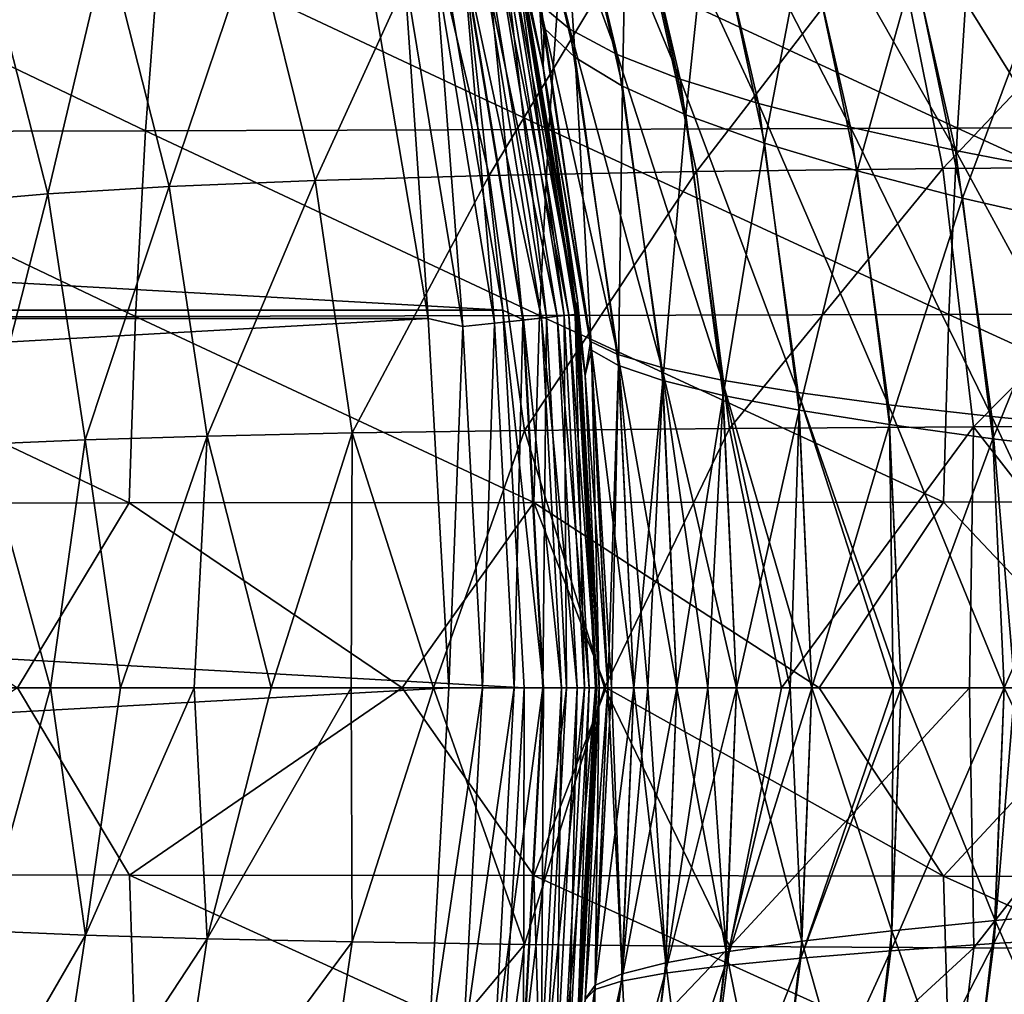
# Model space of a CAD drawing. Header units: metres. Extents: x -23 to 245, y -35 to 23.
# Tile 37 of 166: x 19.15 to 25.69, y -2.04 to 4.44. Entities that reach past the tile are written whole.
import ezdxf

# ---------------------------------------------------------------- set-up
doc = ezdxf.new("R2010")
doc.units = ezdxf.units.M
doc.layers.add('solid_509092_SW0002', color=7, linetype='CONTINUOUS')

msp = doc.modelspace()

# ---------------------------------------------------------------- linework, layer by layer
at = {"layer": 'solid_509092_SW0002'}
for points in [[(22.050701, 6.721159, 70.05645), (22.290524, 6.474343, 70.989067), (22.805178, 4.379088, 70.66188)], [(22.601583, 4.548993, 69.71875), (22.050701, 6.721159, 70.05645), (22.805178, 4.379088, 70.66188)], [(22.138826, 6.424913, 122.991432), (22.174686, 6.106007, 124.025192), (22.633272, 4.387504, 123.295105)], [(22.138826, 6.424913, 122.991432), (22.633272, 4.387504, 123.295105), (22.383791, 6.145374, 122.060333)], [(22.290524, 6.474343, 70.989067), (22.635359, 6.230737, 71.898247), (23.11816, 4.211894, 71.579376)], [(22.805178, 4.379088, 70.66188), (22.290524, 6.474343, 70.989067), (23.11816, 4.211894, 71.579376)], [(22.635359, 6.230737, 71.898247), (23.082634, 5.990797, 72.76918), (23.537649, 4.04756, 72.456932)], [(23.11816, 4.211894, 71.579376), (22.635359, 6.230737, 71.898247), (23.537649, 4.04756, 72.456932)], [(22.423349, 5.117953, 149), (22.627605, 4.122066, 124.289574), (22.174686, 6.106007, 124.025192)], [(22.633272, 4.387504, 123.295105), (22.174686, 6.106007, 124.025192), (22.627605, 4.122066, 124.289574)], [(22.176306, 6.100118, 68.973824), (22.628933, 4.114777, 68.709503), (22.423349, 5.117952, 0.5)], [(22.601583, 4.548993, 69.71875), (22.628933, 4.114777, 68.709503), (22.176306, 6.100118, 68.973824)], [(22.383791, 6.145374, 122.060333), (22.839497, 4.192588, 122.351585), (22.733351, 5.868588, 121.15564)], [(22.633272, 4.387504, 123.295105), (22.839497, 4.192588, 122.351585), (22.383791, 6.145374, 122.060333)], [(23.082634, 5.990797, 72.76918), (23.626808, 5.754981, 73.588234), (24.057713, 3.886237, 73.281479)], [(23.537649, 4.04756, 72.456932), (23.082634, 5.990797, 72.76918), (24.057713, 3.886237, 73.281479)], [(22.733351, 5.868588, 121.15564), (23.154644, 4.000105, 121.43557), (23.185324, 5.594938, 120.291695)], [(22.839497, 4.192588, 122.351585), (23.154644, 4.000105, 121.43557), (22.733351, 5.868588, 121.15564)], [(23.626808, 5.754981, 73.588234), (24.260778, 5.523748, 74.342445), (24.670805, 3.728078, 74.040604)], [(24.057713, 3.886237, 73.281479), (23.626808, 5.754981, 73.588234), (24.670805, 3.728078, 74.040604)], [(23.154644, 4.000105, 121.43557), (23.57613, 3.810195, 120.561089), (23.185324, 5.594938, 120.291695)], [(23.185324, 5.594938, 120.291695), (23.57613, 3.810195, 120.561089), (23.734488, 5.32481, 119.481575)], [(24.260778, 5.523748, 74.342445), (24.977343, 5.297555, 75.018921), (25.369287, 3.573232, 74.72197)], [(24.670805, 3.728078, 74.040604), (24.260778, 5.523748, 74.342445), (25.369287, 3.573232, 74.72197)], [(23.57613, 3.810195, 120.561089), (24.09827, 3.622996, 119.740898), (23.734488, 5.32481, 119.481575)], [(23.734488, 5.32481, 119.481575), (24.09827, 3.622996, 119.740898), (24.374006, 5.058586, 118.737709)], [(24.977343, 5.297555, 75.018921), (25.767521, 5.076861, 75.606583), (26.143688, 3.421852, 75.315086)], [(25.369287, 3.573232, 74.72197), (24.977343, 5.297555, 75.018921), (26.143688, 3.421852, 75.315086)], [(22.423349, 5.117953, 149), (22.855383, 2.575166, 149), (22.627605, 4.122066, 124.289574)], [(22.43803, 4.938984, 149.22142), (22.855383, 2.575166, 149), (22.423349, 5.117953, 149)], [(22.628933, 4.114777, 68.709503), (22.855383, 2.575166, 0.5), (22.423349, 5.117952, 0.5)], [(22.445635, 4.940658, 0.37059), (22.423349, 5.117952, 0.5), (22.855383, 2.575166, 0.5)], [(23.646391, 3.432716, 229.597382), (23.283255, 5.094855, 229.929321), (24.948261, 5.123831, 232.030289)], [(25.285301, 3.452847, 231.671585), (23.646391, 3.432716, 229.597382), (24.948261, 5.123831, 232.030289)], [(25.285301, 3.452847, 231.671585), (24.948261, 5.123831, 232.030289), (26.887911, 5.14574, 234.001328)], [(27.198425, 3.46801, 233.621353), (25.285301, 3.452847, 231.671585), (26.887911, 5.14574, 234.001328)], [(21.110176, 3.374316, 225.24765), (20.70542, 5.010968, 225.509064), (21.880363, 5.057677, 227.742569)], [(22.26713, 3.40684, 227.443314), (21.110176, 3.374316, 225.24765), (21.880363, 5.057677, 227.742569)], [(22.26713, 3.40684, 227.443314), (21.880363, 5.057677, 227.742569), (23.283255, 5.094855, 229.929321)], [(23.646391, 3.432716, 229.597382), (22.26713, 3.40684, 227.443314), (23.283255, 5.094855, 229.929321)], [(24.09827, 3.622996, 119.740898), (24.713739, 3.438647, 118.987083), (24.374006, 5.058586, 118.737709)], [(24.374006, 5.058586, 118.737709), (24.713739, 3.438647, 118.987083), (25.096956, 4.796651, 118.072433)], [(-22.359222, 2.512454), (-21.937191, 5.000778), (22.359215, 2.512528)], [(-21.937191, 5.000778), (21.937164, 5.000894), (22.359215, 2.512528)], [(20.140509, 3.334269, 223.022095), (19.726706, 4.953442, 223.241852), (20.70542, 5.010968, 225.509064)], [(21.110176, 3.374316, 225.24765), (20.140509, 3.334269, 223.022095), (20.70542, 5.010968, 225.509064)], [(22.099852, 4.864545, 0.016902), (22.359215, 2.512528), (21.937164, 5.000894)], [(17.44232, 4.919751, 264.972778), (17.342123, 3.69634, 265.123199), (19.982868, 3.70376, 266.312378)], [(20.076199, 4.930329, 266.16275), (17.44232, 4.919751, 264.972778), (19.982868, 3.70376, 266.312378)], [(19.33316, 3.285705, 220.771393), (18.922684, 4.883636, 220.947189), (19.726706, 4.953442, 223.241852)], [(20.140509, 3.334269, 223.022095), (19.33316, 3.285705, 220.771393), (19.726706, 4.953442, 223.241852)], [(20.076199, 4.930329, 266.16275), (19.982868, 3.70376, 266.312378), (22.665119, 3.712579, 267.406525)], [(22.751863, 4.942736, 267.257721), (20.076199, 4.930329, 266.16275), (22.665119, 3.712579, 267.406525)], [(22.319069, 4.912798, 0.146262), (22.7194, 2.470884, 0.146262), (22.217785, 4.890504, 0.066791)], [(22.249615, 4.897511, 149.622971), (22.648701, 2.463195, 149.622971), (22.365936, 4.923115, 149.433075)], [(22.396788, 4.929906, 0.249887), (22.798513, 2.479488, 0.249887), (22.319069, 4.912798, 0.146262)], [(22.798513, 2.479488, 0.249887), (22.7194, 2.470884, 0.146262), (22.319069, 4.912798, 0.146262)], [(22.365936, 4.923115, 149.433075), (22.767109, 2.476072, 149.433075), (22.43803, 4.938984, 149.22142)], [(22.648701, 2.463195, 149.622971), (22.767109, 2.476072, 149.433075), (22.365936, 4.923115, 149.433075)], [(22.445635, 4.940658, 0.37059), (22.848236, 2.484895, 0.37059), (22.396788, 4.929906, 0.249887)], [(22.848236, 2.484895, 0.37059), (22.798513, 2.479488, 0.249887), (22.396788, 4.929906, 0.249887)], [(22.43803, 4.938984, 149.22142), (22.840496, 2.484054, 149.22142), (22.855383, 2.575166, 149)], [(22.767109, 2.476072, 149.433075), (22.840496, 2.484054, 149.22142), (22.43803, 4.938984, 149.22142)], [(22.445635, 4.940658, 0.37059), (22.855383, 2.575166, 0.5), (22.848236, 2.484895, 0.37059)], [(22.751863, 4.942736, 267.257721), (22.665119, 3.712579, 267.406525), (25.381847, 3.722613, 268.413727)], [(25.462297, 4.956728, 268.265778), (22.751863, 4.942736, 267.257721), (25.381847, 3.722613, 268.413727)], [(25.462297, 4.956728, 268.265778), (25.381847, 3.722613, 268.413727), (28.126019, 3.733678, 269.342072)], [(28.200481, 4.972058, 269.194977), (25.462297, 4.956728, 268.265778), (28.126019, 3.733678, 269.342072)], [(21.449696, 4.889658, 150), (-21.44969, 4.889684, 150), (-21.862349, 2.456646, 150)], [(21.86235, 2.456628, 150), (21.449696, 4.889658, 150), (-21.862349, 2.456646, 150)], [(19.33316, 3.285705, 220.771393), (18.666019, 3.228319, 218.495331), (18.922684, 4.883636, 220.947189)], [(21.702971, 4.777185, 149.97493), (21.449696, 4.889658, 150), (21.86235, 2.456628, 150)], [(21.90959, 4.822665, 149.900879), (22.302576, 2.425551, 149.900879), (22.094908, 4.863457, 149.781555)], [(22.094908, 4.863457, 149.781555), (22.491219, 2.446067, 149.781555), (22.249615, 4.897511, 149.622971)], [(22.302576, 2.425551, 149.900879), (22.491219, 2.446067, 149.781555), (22.094908, 4.863457, 149.781555)], [(22.217785, 4.890504, 0.066791), (22.616301, 2.459671, 0.066791), (22.099852, 4.864545, 0.016902)], [(22.099852, 4.864545, 0.016902), (22.496252, 2.446615, 0.016902), (22.359215, 2.512528)], [(22.616301, 2.459671, 0.066791), (22.496252, 2.446615, 0.016902), (22.099852, 4.864545, 0.016902)], [(22.7194, 2.470884, 0.146262), (22.616301, 2.459671, 0.066791), (22.217785, 4.890504, 0.066791)], [(22.491219, 2.446067, 149.781555), (22.648701, 2.463195, 149.622971), (22.249615, 4.897511, 149.622971)], [(21.702971, 4.777185, 149.97493), (22.092251, 2.402677, 149.97493), (21.90959, 4.822665, 149.900879)], [(22.092251, 2.402677, 149.97493), (22.302576, 2.425551, 149.900879), (21.90959, 4.822665, 149.900879)], [(24.713739, 3.438647, 118.987083), (25.415113, 3.257287, 118.311668), (25.096956, 4.796651, 118.072433)], [(25.096956, 4.796651, 118.072433), (25.415113, 3.257287, 118.311668), (25.894573, 4.53939, 117.496223)], [(21.702971, 4.777185, 149.97493), (21.86235, 2.456628, 150), (22.092251, 2.402677, 149.97493)], [(22.94162, 2.303663, 69.518402), (22.628933, 4.114777, 68.709503), (22.601583, 4.548993, 69.71875)], [(22.601583, 4.548993, 69.71875), (22.805178, 4.379088, 70.66188), (23.122545, 2.216446, 70.467659)], [(22.94162, 2.303663, 69.518402), (22.601583, 4.548993, 69.71875), (23.122545, 2.216446, 70.467659)], [(25.415113, 3.257287, 118.311668), (26.193108, 3.079054, 117.72477), (25.894573, 4.53939, 117.496223)], [(22.633272, 4.387504, 123.295105), (22.627605, 4.122066, 124.289574), (22.947222, 2.245514, 123.482147)], [(22.633272, 4.387504, 123.295105), (22.947222, 2.245514, 123.482147), (22.839497, 4.192588, 122.351585)], [(22.805178, 4.379088, 70.66188), (23.11816, 4.211894, 71.579376), (23.415609, 2.130772, 71.389763)], [(23.122545, 2.216446, 70.467659), (22.805178, 4.379088, 70.66188), (23.415609, 2.130772, 71.389763)], [(22.839497, 4.192588, 122.351585), (23.128698, 2.143731, 122.531754), (23.154644, 4.000105, 121.43557)], [(22.947222, 2.245514, 123.482147), (23.128698, 2.143731, 122.531754), (22.839497, 4.192588, 122.351585)], [(23.11816, 4.211894, 71.579376), (23.537649, 4.04756, 72.456932), (23.817745, 2.046665, 72.270775)], [(23.415609, 2.130772, 71.389763), (23.11816, 4.211894, 71.579376), (23.817745, 2.046665, 72.270775)], [(22.855383, 2.575166, 149), (22.905495, 2.08287, 124.447617), (22.627605, 4.122066, 124.289574)], [(22.947222, 2.245514, 123.482147), (22.627605, 4.122066, 124.289574), (22.905495, 2.08287, 124.447617)], [(22.628933, 4.114777, 68.709503), (22.906099, 2.076192, 68.552208), (22.855383, 2.575166, 0.5)], [(22.94162, 2.303663, 69.518402), (22.906099, 2.076192, 68.552208), (22.628933, 4.114777, 68.709503)], [(23.128698, 2.143731, 122.531754), (23.422003, 2.043405, 121.609375), (23.154644, 4.000105, 121.43557)], [(23.154644, 4.000105, 121.43557), (23.422003, 2.043405, 121.609375), (23.57613, 3.810195, 120.561089)], [(23.537649, 4.04756, 72.456932), (24.057713, 3.886237, 73.281479), (24.322775, 1.964149, 73.098015)], [(23.817745, 2.046665, 72.270775), (23.537649, 4.04756, 72.456932), (24.322775, 1.964149, 73.098015)], [(24.057713, 3.886237, 73.281479), (24.670805, 3.728078, 74.040604), (24.92289, 1.883249, 73.859459)], [(24.322775, 1.964149, 73.098015), (24.057713, 3.886237, 73.281479), (24.92289, 1.883249, 73.859459)], [(23.422003, 2.043405, 121.609375), (23.82423, 1.944561, 120.728844), (23.57613, 3.810195, 120.561089)], [(23.57613, 3.810195, 120.561089), (23.82423, 1.944561, 120.728844), (24.09827, 3.622996, 119.740898)], [(28.126019, 3.733678, 269.342072), (25.381847, 3.722613, 268.413727), (28.071861, 2.489305, 269.446777)], [(17.342123, 3.69634, 265.123199), (17.269547, 2.465626, 265.230255), (19.915173, 2.470266, 266.418884)], [(19.982868, 3.70376, 266.312378), (17.342123, 3.69634, 265.123199), (19.915173, 2.470266, 266.418884)], [(19.982868, 3.70376, 266.312378), (19.915173, 2.470266, 266.418884), (22.602129, 2.475841, 267.512451)], [(22.665119, 3.712579, 267.406525), (19.982868, 3.70376, 266.312378), (22.602129, 2.475841, 267.512451)], [(22.665119, 3.712579, 267.406525), (22.602129, 2.475841, 267.512451), (25.323372, 2.482228, 268.519043)], [(25.381847, 3.722613, 268.413727), (22.665119, 3.712579, 267.406525), (25.323372, 2.482228, 268.519043)], [(24.670805, 3.728078, 74.040604), (25.369287, 3.573232, 74.72197), (25.610178, 1.803988, 74.543159)], [(24.92289, 1.883249, 73.859459), (24.670805, 3.728078, 74.040604), (25.610178, 1.803988, 74.543159)], [(25.381847, 3.722613, 268.413727), (25.323372, 2.482228, 268.519043), (28.071861, 2.489305, 269.446777)], [(23.82423, 1.944561, 120.728844), (24.329344, 1.847227, 119.90271), (24.09827, 3.622996, 119.740898)], [(24.09827, 3.622996, 119.740898), (24.329344, 1.847227, 119.90271), (24.713739, 3.438647, 118.987083)], [(25.369287, 3.573232, 74.72197), (26.143688, 3.421852, 75.315086), (26.374868, 1.72639, 75.139038)], [(25.610178, 1.803988, 74.543159), (25.369287, 3.573232, 74.72197), (26.374868, 1.72639, 75.139038)], [(21.35581, 1.695614, 225.089737), (21.110176, 3.374316, 225.24765), (22.26713, 3.40684, 227.443314)], [(22.501669, 1.712362, 227.262344), (21.35581, 1.695614, 225.089737), (22.26713, 3.40684, 227.443314)], [(22.501669, 1.712362, 227.262344), (22.26713, 3.40684, 227.443314), (23.646391, 3.432716, 229.597382)], [(23.866346, 1.725672, 229.39653), (22.501669, 1.712362, 227.262344), (23.646391, 3.432716, 229.597382)], [(23.866346, 1.725672, 229.39653), (23.646391, 3.432716, 229.597382), (25.285301, 3.452847, 231.671585)], [(25.489176, 1.735996, 231.454453), (23.866346, 1.725672, 229.39653), (25.285301, 3.452847, 231.671585)], [(24.329344, 1.847227, 119.90271), (24.929655, 1.751431, 119.142868), (24.713739, 3.438647, 118.987083)], [(24.713739, 3.438647, 118.987083), (24.929655, 1.751431, 119.142868), (25.415113, 3.257287, 118.311668)], [(25.489176, 1.735996, 231.454453), (25.285301, 3.452847, 231.671585), (27.198425, 3.46801, 233.621353)], [(27.386002, 1.743723, 233.391327), (25.489176, 1.735996, 231.454453), (27.198425, 3.46801, 233.621353)], [(20.391676, 1.674987, 222.889511), (20.140509, 3.334269, 223.022095), (21.110176, 3.374316, 225.24765)], [(21.35581, 1.695614, 225.089737), (20.391676, 1.674987, 222.889511), (21.110176, 3.374316, 225.24765)], [(18.904829, 1.620446, 218.416565), (18.666019, 3.228319, 218.495331), (19.33316, 3.285705, 220.771393)], [(19.582146, 1.649983, 220.665482), (18.904829, 1.620446, 218.416565), (19.33316, 3.285705, 220.771393)], [(19.582146, 1.649983, 220.665482), (19.33316, 3.285705, 220.771393), (20.140509, 3.334269, 223.022095)], [(20.391676, 1.674987, 222.889511), (19.582146, 1.649983, 220.665482), (20.140509, 3.334269, 223.022095)], [(24.929655, 1.751431, 119.142868), (25.617378, 1.657198, 118.461128), (25.415113, 3.257287, 118.311668)], [(25.415113, 3.257287, 118.311668), (25.617378, 1.657198, 118.461128), (26.193108, 3.079054, 117.72477)], [(25.617378, 1.657198, 118.461128), (26.382845, 1.564556, 117.867424), (26.193108, 3.079054, 117.72477)], [(22.840496, 2.484054, 149.22142), (22.975178, 0, 149.22142), (22.855383, 2.575166, 149)], [(22.848236, 2.484895, 0.37059), (22.855383, 2.575166, 0.5), (23, 0, 0.5)], [(23, 0, 68.5), (23, 0, 0.5), (22.855383, 2.575166, 0.5)], [(22.906099, 2.076192, 68.552208), (23, 0, 68.5), (22.855383, 2.575166, 0.5)], [(22.855383, 2.575166, 149), (23, 0, 149), (22.905495, 2.08287, 124.447617)], [(22.975178, 0, 149.22142), (23, 0, 149), (22.855383, 2.575166, 149)], [(-22.5, 0), (-22.359222, 2.512454), (22.5, 0)], [(-22.359222, 2.512454), (22.359215, 2.512528), (22.5, 0)], [(22.628904, 0, 0.016902), (22.5, 0), (22.359215, 2.512528)], [(22.496252, 2.446615, 0.016902), (22.628904, 0, 0.016902), (22.359215, 2.512528)], [(28.071861, 2.489305, 269.446777), (25.323372, 2.482228, 268.519043), (28.039536, 1.239202, 269.508545)], [(21.86235, 2.456628, 150), (-21.862349, 2.456646, 150), (-22, 0, 150)], [(22, 0, 150), (21.86235, 2.456628, 150), (-22, 0, 150)], [(17.269547, 2.465626, 265.230255), (17.226419, 1.227978, 265.293182), (19.874899, 1.230156, 266.481537)], [(19.915173, 2.470266, 266.418884), (17.269547, 2.465626, 265.230255), (19.874899, 1.230156, 266.481537)], [(19.915173, 2.470266, 266.418884), (19.874899, 1.230156, 266.481537), (22.56461, 1.232792, 267.574799)], [(22.602129, 2.475841, 267.512451), (19.915173, 2.470266, 266.418884), (22.56461, 1.232792, 267.574799)], [(22.092251, 2.402677, 149.97493), (21.86235, 2.456628, 150), (22, 0, 150)], [(22.092251, 2.402677, 149.97493), (22.222521, 0, 149.97493), (22.302576, 2.425551, 149.900879)], [(22.302576, 2.425551, 149.900879), (22.222521, 0, 149.97493), (22.434086, 0, 149.900879)], [(22.302576, 2.425551, 149.900879), (22.434086, 0, 149.900879), (22.491219, 2.446067, 149.781555)], [(22.491219, 2.446067, 149.781555), (22.434086, 0, 149.900879), (22.62384, 0, 149.781555)], [(22.491219, 2.446067, 149.781555), (22.62384, 0, 149.781555), (22.648701, 2.463195, 149.622971)], [(22.616301, 2.459671, 0.066791), (22.74966, 0, 0.066791), (22.496252, 2.446615, 0.016902)], [(22.74966, 0, 0.066791), (22.628904, 0, 0.016902), (22.496252, 2.446615, 0.016902)], [(22.602129, 2.475841, 267.512451), (22.56461, 1.232792, 267.574799), (25.288504, 1.235827, 268.581085)], [(25.323372, 2.482228, 268.519043), (22.602129, 2.475841, 267.512451), (25.288504, 1.235827, 268.581085)], [(22.7194, 2.470884, 0.146262), (22.853369, 0, 0.146262), (22.616301, 2.459671, 0.066791)], [(22.853369, 0, 0.146262), (22.74966, 0, 0.066791), (22.616301, 2.459671, 0.066791)], [(22.648701, 2.463195, 149.622971), (22.62384, 0, 149.781555), (22.782251, 0, 149.622971)], [(22.648701, 2.463195, 149.622971), (22.782251, 0, 149.622971), (22.767109, 2.476072, 149.433075)], [(22.798513, 2.479488, 0.249887), (22.932947, 0, 0.249887), (22.7194, 2.470884, 0.146262)], [(22.932947, 0, 0.249887), (22.853369, 0, 0.146262), (22.7194, 2.470884, 0.146262)], [(22.767109, 2.476072, 149.433075), (22.901358, 0, 149.433075), (22.840496, 2.484054, 149.22142)], [(22.767109, 2.476072, 149.433075), (22.782251, 0, 149.622971), (22.901358, 0, 149.433075)], [(22.848236, 2.484895, 0.37059), (22.982964, 0, 0.37059), (22.798513, 2.479488, 0.249887)], [(22.982964, 0, 0.37059), (22.932947, 0, 0.249887), (22.798513, 2.479488, 0.249887)], [(22.840496, 2.484054, 149.22142), (22.901358, 0, 149.433075), (22.975178, 0, 149.22142)], [(22.848236, 2.484895, 0.37059), (23, 0, 0.5), (22.982964, 0, 0.37059)], [(25.323372, 2.482228, 268.519043), (25.288504, 1.235827, 268.581085), (28.039536, 1.239202, 269.508545)], [(22.092251, 2.402677, 149.97493), (22, 0, 150), (22.222521, 0, 149.97493)], [(22.94162, 2.303663, 69.518402), (23.05718, 0, 69.451767), (22.906099, 2.076192, 68.552208)], [(22.94162, 2.303663, 69.518402), (23.230234, 0, 70.403549), (23.081257, 0, 69.6343)], [(22.94162, 2.303663, 69.518402), (23.122545, 2.216446, 70.467659), (23.230234, 0, 70.403549)], [(22.94162, 2.303663, 69.518402), (23.081257, 0, 69.6343), (23.05718, 0, 69.451767)], [(22.947222, 2.245514, 123.482147), (22.905495, 2.08287, 124.447617), (23, 0, 124.5)], [(22.947222, 2.245514, 123.482147), (23, 0, 124.5), (23.05718, 0, 123.548233)], [(22.947222, 2.245514, 123.482147), (23.05718, 0, 123.548233), (23.128698, 2.143731, 122.531754)], [(23.122545, 2.216446, 70.467659), (23.516495, 0, 71.327805), (23.323349, 0, 70.750328)], [(23.122545, 2.216446, 70.467659), (23.415609, 2.130772, 71.389763), (23.516495, 0, 71.327805)], [(23.122545, 2.216446, 70.467659), (23.323349, 0, 70.750328), (23.230234, 0, 70.403549)], [(23.128698, 2.143731, 122.531754), (23.05718, 0, 123.548233), (23.081257, 0, 123.3657)], [(23.128698, 2.143731, 122.531754), (23.081257, 0, 123.3657), (23.230234, 0, 122.596451)], [(23.128698, 2.143731, 122.531754), (23.230234, 0, 122.596451), (23.422003, 2.043405, 121.609375)], [(23.415609, 2.130772, 71.389763), (23.912634, 0, 72.210136), (23.722054, 0, 71.821228)], [(23.415609, 2.130772, 71.389763), (23.817745, 2.046665, 72.270775), (23.912634, 0, 72.210136)], [(23.415609, 2.130772, 71.389763), (23.722054, 0, 71.821228), (23.516495, 0, 71.327805)], [(23, 0, 149), (23, 0, 124.5), (22.905495, 2.08287, 124.447617)], [(23.05718, 0, 69.451767), (23, 0, 68.5), (22.906099, 2.076192, 68.552208)], [(23.422003, 2.043405, 121.609375), (23.230234, 0, 122.596451), (23.323349, 0, 122.249672)], [(23.422003, 2.043405, 121.609375), (23.323349, 0, 122.249672), (23.516495, 0, 121.672195)], [(23.422003, 2.043405, 121.609375), (23.516495, 0, 121.672195), (23.82423, 1.944561, 120.728844)], [(23.817745, 2.046665, 72.270775), (24.41214, 0, 73.037827), (24.269077, 0, 72.822784)], [(23.817745, 2.046665, 72.270775), (24.322775, 1.964149, 73.098015), (24.41214, 0, 73.037827)], [(23.817745, 2.046665, 72.270775), (24.269077, 0, 72.822784), (23.912634, 0, 72.210136)], [(24.322775, 1.964149, 73.098015), (25.007793, 0, 73.80011), (24.95318, 0, 73.737656)], [(24.322775, 1.964149, 73.098015), (24.92289, 1.883249, 73.859459), (25.007793, 0, 73.80011)], [(24.322775, 1.964149, 73.098015), (24.95318, 0, 73.737656), (24.41214, 0, 73.037827)], [(23.82423, 1.944561, 120.728844), (23.516495, 0, 121.672195), (23.722054, 0, 121.178772)], [(23.82423, 1.944561, 120.728844), (23.722054, 0, 121.178772), (23.912634, 0, 120.789864)], [(23.82423, 1.944561, 120.728844), (23.912634, 0, 120.789864), (24.329344, 1.847227, 119.90271)], [(24.329344, 1.847227, 119.90271), (23.912634, 0, 120.789864), (24.269077, 0, 120.177216)], [(24.329344, 1.847227, 119.90271), (24.269077, 0, 120.177216), (24.41214, 0, 119.962173)], [(24.329344, 1.847227, 119.90271), (24.41214, 0, 119.962173), (24.929655, 1.751431, 119.142868)], [(24.92289, 1.883249, 73.859459), (25.691242, 0, 74.484558), (25.007793, 0, 73.80011)], [(24.92289, 1.883249, 73.859459), (25.610178, 1.803988, 74.543159), (25.691242, 0, 74.484558)], [(25.610178, 1.803988, 74.543159), (26.452665, 0, 75.081299), (25.762344, 0, 74.546822)], [(25.610178, 1.803988, 74.543159), (26.374868, 1.72639, 75.139038), (26.452665, 0, 75.081299)], [(25.610178, 1.803988, 74.543159), (25.762344, 0, 74.546822), (25.691242, 0, 74.484558)], [(22.501669, 1.712362, 227.262344), (21.89823, 0.000261, 225.97139), (21.35581, 1.695614, 225.089737)], [(22.501669, 1.712362, 227.262344), (23.033897, 0.000368, 227.972015), (21.89823, 0.000261, 225.97139)], [(23.866346, 1.725672, 229.39653), (23.033897, 0.000368, 227.972015), (22.501669, 1.712362, 227.262344)], [(23.866346, 1.725672, 229.39653), (24.211636, 0.00046, 229.718018), (23.033897, 0.000368, 227.972015)], [(25.489176, 1.735996, 231.454453), (24.211636, 0.00046, 229.718018), (23.866346, 1.725672, 229.39653)], [(25.489176, 1.735996, 231.454453), (25.462185, 0.000535, 231.282928), (24.211636, 0.00046, 229.718018)], [(24.929655, 1.751431, 119.142868), (24.41214, 0, 119.962173), (24.95318, 0, 119.262344)], [(24.929655, 1.751431, 119.142868), (24.95318, 0, 119.262344), (25.007793, 0, 119.19989)], [(24.929655, 1.751431, 119.142868), (25.007793, 0, 119.19989), (25.617378, 1.657198, 118.461128)], [(25.489176, 1.735996, 231.454453), (26.838057, 0.000593, 232.743271), (25.462185, 0.000535, 231.282928)], [(27.386002, 1.743723, 233.391327), (26.838057, 0.000593, 232.743271), (25.489176, 1.735996, 231.454453)], [(19.582146, 1.649983, 220.665482), (19.35074, -0.000008, 219.662827), (18.904829, 1.620446, 218.416565)], [(19.582146, 1.649983, 220.665482), (19.816017, 0.000038, 221.088257), (19.35074, -0.000008, 219.662827)], [(20.391676, 1.674987, 222.889511), (19.816017, 0.000038, 221.088257), (19.582146, 1.649983, 220.665482)], [(20.391676, 1.674987, 222.889511), (20.30533, 0.00009, 222.426544), (19.816017, 0.000038, 221.088257)], [(20.391676, 1.674987, 222.889511), (20.817543, 0.000146, 223.685135), (20.30533, 0.00009, 222.426544)], [(21.35581, 1.695614, 225.089737), (20.817543, 0.000146, 223.685135), (20.391676, 1.674987, 222.889511)], [(21.35581, 1.695614, 225.089737), (21.34919, 0.000204, 224.864807), (20.817543, 0.000146, 223.685135)], [(21.35581, 1.695614, 225.089737), (21.89823, 0.000261, 225.97139), (21.34919, 0.000204, 224.864807)], [(25.617378, 1.657198, 118.461128), (25.007793, 0, 119.19989), (25.691242, 0, 118.515442)], [(25.617378, 1.657198, 118.461128), (25.691242, 0, 118.515442), (26.382845, 1.564556, 117.867424)], [(18.904829, 1.620446, 218.416565), (19.35074, -0.000008, 219.662827), (18.916323, -0.000044, 218.153793)], [(26.382845, 1.564556, 117.867424), (25.691242, 0, 118.515442), (25.762344, 0, 118.453178)], [(19.874899, 1.230156, 266.481537), (17.226419, 1.227978, 265.293182), (19.130365, -0.000002, 266.182465)], [(19.874899, 1.230156, 266.481537), (19.130365, -0.000002, 266.182465), (21.688412, -0.000002, 267.252655)], [(22.56461, 1.232792, 267.574799), (19.874899, 1.230156, 266.481537), (21.688412, -0.000002, 267.252655)], [(22.56461, 1.232792, 267.574799), (21.688412, -0.000002, 267.252655), (23.045429, -0.000002, 267.781494)], [(25.288504, 1.235827, 268.581085), (22.56461, 1.232792, 267.574799), (24.461834, -0.000002, 268.307373)], [(22.56461, 1.232792, 267.574799), (23.045429, -0.000002, 267.781494), (24.461834, -0.000002, 268.307373)], [(25.288504, 1.235827, 268.581085), (24.461834, -0.000002, 268.307373), (26.455326, -0.000003, 269.006073)], [(28.039536, 1.239202, 269.508545), (25.288504, 1.235827, 268.581085), (26.455326, -0.000003, 269.006073)], [(22.359222, -2.512454), (-22.5, 0), (22.5, 0)], [(22.359222, -2.512454), (-22.359215, -2.512528), (-22.5, 0)], [(-21.86235, -2.456628, 150), (22, 0, 150), (-22, 0, 150)], [(-21.86235, -2.456628, 150), (21.862349, -2.456646, 150), (22, 0, 150)], [(19.582838, -1.643042, 220.665192), (19.35074, -0.000008, 219.662827), (19.816017, 0.000038, 221.088257)], [(19.582838, -1.643042, 220.665192), (19.816017, 0.000038, 221.088257), (20.30533, 0.00009, 222.426544)], [(20.392372, -1.667772, 222.889145), (19.582838, -1.643042, 220.665192), (20.30533, 0.00009, 222.426544)], [(20.392372, -1.667772, 222.889145), (20.30533, 0.00009, 222.426544), (20.817543, 0.000146, 223.685135)], [(20.392372, -1.667772, 222.889145), (20.817543, 0.000146, 223.685135), (21.34919, 0.000204, 224.864807)], [(21.356491, -1.688106, 225.089294), (20.392372, -1.667772, 222.889145), (21.34919, 0.000204, 224.864807)], [(21.356491, -1.688106, 225.089294), (21.34919, 0.000204, 224.864807), (21.89823, 0.000261, 225.97139)], [(22.502319, -1.704558, 227.261841), (21.356491, -1.688106, 225.089294), (21.89823, 0.000261, 225.97139)], [(22.222521, 0, 149.97493), (22, 0, 150), (21.862349, -2.456646, 150)], [(22.502319, -1.704558, 227.261841), (21.89823, 0.000261, 225.97139), (23.033897, 0.000368, 227.972015)], [(22.496252, -2.446615, 0.016902), (22.359222, -2.512454), (22.5, 0)], [(22.496252, -2.446615, 0.016902), (22.5, 0), (22.628904, 0, 0.016902)], [(23.866955, -1.717586, 229.395981), (22.502319, -1.704558, 227.261841), (23.033897, 0.000368, 227.972015)], [(22.840496, -2.484054, 149.22142), (22.855383, -2.575166, 149), (23, 0, 149)], [(22.975178, 0, 149.22142), (22.840496, -2.484054, 149.22142), (23, 0, 149)], [(22.855383, -2.575166, 0.5), (23, 0, 0.5), (22.906717, -2.06938, 68.551613)], [(22.982964, 0, 0.37059), (23, 0, 0.5), (22.855383, -2.575166, 0.5)], [(22.855383, -2.575166, 149), (23, 0, 124.5), (23, 0, 149)], [(22.855383, -2.575166, 149), (22.906281, -2.074202, 124.447906), (23, 0, 124.5)], [(23.05718, 0, 123.548233), (23, 0, 124.5), (22.906281, -2.074202, 124.447906)], [(23.05718, 0, 123.548233), (22.906281, -2.074202, 124.447906), (22.969976, -2.003563, 123.499001)], [(22.906717, -2.06938, 68.551613), (23, 0, 0.5), (23, 0, 68.5)], [(22.972855, -1.975182, 69.500847), (22.906717, -2.06938, 68.551613), (23, 0, 68.5)], [(22.969976, -2.003563, 123.499001), (23.147562, -1.949304, 122.548737), (23.230234, 0, 122.596451)], [(23.081257, 0, 123.3657), (22.969976, -2.003563, 123.499001), (23.230234, 0, 122.596451)], [(23.081257, 0, 123.3657), (23.05718, 0, 123.548233), (22.969976, -2.003563, 123.499001)], [(22.972855, -1.975182, 69.500847), (23, 0, 68.5), (23.05718, 0, 69.451767)], [(22.972855, -1.975182, 69.500847), (23.05718, 0, 69.451767), (23.151588, -1.900277, 70.451614)], [(23.866955, -1.717586, 229.395981), (23.033897, 0.000368, 227.972015), (24.211636, 0.00046, 229.718018)], [(23.05718, 0, 69.451767), (23.081257, 0, 69.6343), (23.151588, -1.900277, 70.451614)], [(23.081257, 0, 69.6343), (23.230234, 0, 70.403549), (23.151588, -1.900277, 70.451614)], [(23.147562, -1.949304, 122.548737), (23.43774, -1.896467, 121.625328), (23.516495, 0, 121.672195)], [(23.323349, 0, 122.249672), (23.147562, -1.949304, 122.548737), (23.516495, 0, 121.672195)], [(23.323349, 0, 122.249672), (23.230234, 0, 122.596451), (23.147562, -1.949304, 122.548737)], [(23.151588, -1.900277, 70.451614), (23.230234, 0, 70.403549), (23.442703, -1.826718, 71.374802)], [(23.230234, 0, 70.403549), (23.323349, 0, 70.750328), (23.442703, -1.826718, 71.374802)], [(23.323349, 0, 70.750328), (23.516495, 0, 71.327805), (23.442703, -1.826718, 71.374802)], [(23.43774, -1.896467, 121.625328), (23.837296, -1.845066, 120.742744), (23.912634, 0, 120.789864)], [(23.722054, 0, 121.178772), (23.43774, -1.896467, 121.625328), (23.912634, 0, 120.789864)], [(23.722054, 0, 121.178772), (23.516495, 0, 121.672195), (23.43774, -1.896467, 121.625328)], [(23.442703, -1.826718, 71.374802), (23.516495, 0, 71.327805), (23.843113, -1.754522, 72.256531)], [(23.516495, 0, 71.327805), (23.722054, 0, 71.821228), (23.843113, -1.754522, 72.256531)], [(23.722054, 0, 71.821228), (23.912634, 0, 72.210136), (23.843113, -1.754522, 72.256531)], [(23.837296, -1.845066, 120.742744), (24.339928, -1.795117, 119.913704), (24.41214, 0, 119.962173)], [(24.269077, 0, 120.177216), (23.837296, -1.845066, 120.742744), (24.41214, 0, 119.962173)], [(24.269077, 0, 120.177216), (23.912634, 0, 120.789864), (23.837296, -1.845066, 120.742744)], [(23.866955, -1.717586, 229.395981), (24.211636, 0.00046, 229.718018), (25.462185, 0.000535, 231.282928)], [(25.489738, -1.727671, 231.453857), (23.866955, -1.717586, 229.395981), (25.462185, 0.000535, 231.282928)], [(23.912634, 0, 72.210136), (24.269077, 0, 72.822784), (24.346628, -1.683703, 73.08419)], [(24.269077, 0, 72.822784), (24.41214, 0, 73.037827), (24.346628, -1.683703, 73.08419)], [(24.339928, -1.795117, 119.913704), (24.937704, -1.746635, 119.150269), (25.007793, 0, 119.19989)], [(24.95318, 0, 119.262344), (24.339928, -1.795117, 119.913704), (25.007793, 0, 119.19989)], [(24.95318, 0, 119.262344), (24.41214, 0, 119.962173), (24.339928, -1.795117, 119.913704)], [(24.346628, -1.683703, 73.08419), (24.41214, 0, 73.037827), (24.945414, -1.614278, 73.845818)], [(24.41214, 0, 73.037827), (24.95318, 0, 73.737656), (24.945414, -1.614278, 73.845818)], [(24.937704, -1.746635, 119.150269), (25.622601, -1.699635, 118.464401), (25.691242, 0, 118.515442)], [(25.007793, 0, 119.19989), (24.937704, -1.746635, 119.150269), (25.691242, 0, 118.515442)], [(24.945414, -1.614278, 73.845818), (25.007793, 0, 73.80011), (25.63154, -1.546262, 74.529541)], [(24.95318, 0, 73.737656), (25.007793, 0, 73.80011), (24.945414, -1.614278, 73.845818)], [(25.007793, 0, 73.80011), (25.691242, 0, 74.484558), (25.63154, -1.546262, 74.529541)], [(25.489738, -1.727671, 231.453857), (25.462185, 0.000535, 231.282928), (26.838057, 0.000593, 232.743271)], [(27.386518, -1.735223, 233.390686), (25.489738, -1.727671, 231.453857), (26.838057, 0.000593, 232.743271)], [(25.622601, -1.699635, 118.464401), (26.384735, -1.654133, 117.866234), (26.452665, 0, 117.918701)], [(25.762344, 0, 118.453178), (25.622601, -1.699635, 118.464401), (26.452665, 0, 117.918701)], [(25.762344, 0, 118.453178), (25.691242, 0, 118.515442), (25.622601, -1.699635, 118.464401)], [(25.63154, -1.546262, 74.529541), (25.691242, 0, 74.484558), (26.395206, -1.479672, 75.125374)], [(25.691242, 0, 74.484558), (25.762344, 0, 74.546822), (26.395206, -1.479672, 75.125374)], [(17.226751, -1.242713, 265.292694), (19.87521, -1.244918, 266.481049), (19.130365, -0.000002, 266.182465)], [(18.905491, -1.613748, 218.416351), (18.916323, -0.000044, 218.153793), (19.35074, -0.000008, 219.662827)], [(19.582838, -1.643042, 220.665192), (18.905491, -1.613748, 218.416351), (19.35074, -0.000008, 219.662827)], [(19.87521, -1.244918, 266.481049), (21.688412, -0.000002, 267.252655), (19.130365, -0.000002, 266.182465)], [(19.87521, -1.244918, 266.481049), (22.564899, -1.247588, 267.57431), (21.688412, -0.000002, 267.252655)], [(22.564899, -1.247588, 267.57431), (23.045429, -0.000002, 267.781494), (21.688412, -0.000002, 267.252655)], [(22.222521, 0, 149.97493), (21.862349, -2.456646, 150), (22.092251, -2.402677, 149.97493)], [(22.092251, -2.402677, 149.97493), (22.302576, -2.425551, 149.900879), (22.434086, 0, 149.900879)], [(22.222521, 0, 149.97493), (22.092251, -2.402677, 149.97493), (22.434086, 0, 149.900879)], [(22.302576, -2.425551, 149.900879), (22.491219, -2.446067, 149.781555), (22.62384, 0, 149.781555)], [(22.434086, 0, 149.900879), (22.302576, -2.425551, 149.900879), (22.62384, 0, 149.781555)], [(22.491219, -2.446067, 149.781555), (22.648701, -2.463195, 149.622971), (22.782251, 0, 149.622971)], [(22.62384, 0, 149.781555), (22.491219, -2.446067, 149.781555), (22.782251, 0, 149.622971)], [(22.616301, -2.459671, 0.066791), (22.496252, -2.446615, 0.016902), (22.628904, 0, 0.016902)], [(22.564899, -1.247588, 267.57431), (25.288773, -1.250661, 268.580597), (23.045429, -0.000002, 267.781494)], [(22.616301, -2.459671, 0.066791), (22.628904, 0, 0.016902), (22.74966, 0, 0.066791)], [(22.7194, -2.470884, 0.146262), (22.616301, -2.459671, 0.066791), (22.74966, 0, 0.066791)], [(22.648701, -2.463195, 149.622971), (22.767109, -2.476072, 149.433075), (22.901358, 0, 149.433075)], [(22.782251, 0, 149.622971), (22.648701, -2.463195, 149.622971), (22.901358, 0, 149.433075)], [(22.7194, -2.470884, 0.146262), (22.74966, 0, 0.066791), (22.853369, 0, 0.146262)], [(22.798513, -2.479488, 0.249887), (22.7194, -2.470884, 0.146262), (22.853369, 0, 0.146262)], [(22.767109, -2.476072, 149.433075), (22.840496, -2.484054, 149.22142), (22.975178, 0, 149.22142)], [(22.901358, 0, 149.433075), (22.767109, -2.476072, 149.433075), (22.975178, 0, 149.22142)], [(22.798513, -2.479488, 0.249887), (22.853369, 0, 0.146262), (22.932947, 0, 0.249887)], [(22.848236, -2.484895, 0.37059), (22.798513, -2.479488, 0.249887), (22.932947, 0, 0.249887)], [(22.848236, -2.484895, 0.37059), (22.982964, 0, 0.37059), (22.855383, -2.575166, 0.5)], [(22.848236, -2.484895, 0.37059), (22.932947, 0, 0.249887), (22.982964, 0, 0.37059)], [(25.288773, -1.250661, 268.580597), (24.461834, -0.000002, 268.307373), (23.045429, -0.000002, 267.781494)], [(23.843113, -1.754522, 72.256531), (23.912634, 0, 72.210136), (24.346628, -1.683703, 73.08419)], [(25.288773, -1.250661, 268.580597), (26.455326, -0.000003, 269.006073), (24.461834, -0.000002, 268.307373)], [(25.288773, -1.250661, 268.580597), (28.039785, -1.254078, 269.508057), (26.455326, -0.000003, 269.006073)], [(19.915819, -2.484933, 266.417877), (19.87521, -1.244918, 266.481049), (17.226751, -1.242713, 265.292694)], [(19.915819, -2.484933, 266.417877), (17.226751, -1.242713, 265.292694), (17.270237, -2.480262, 265.229248)], [(22.60273, -2.490544, 267.511444), (22.564899, -1.247588, 267.57431), (19.87521, -1.244918, 266.481049)], [(22.60273, -2.490544, 267.511444), (19.87521, -1.244918, 266.481049), (19.915819, -2.484933, 266.417877)], [(25.323929, -2.496972, 268.518036), (25.288773, -1.250661, 268.580597), (22.564899, -1.247588, 267.57431)], [(25.323929, -2.496972, 268.518036), (22.564899, -1.247588, 267.57431), (22.60273, -2.490544, 267.511444)], [(28.072378, -2.504095, 269.445801), (28.039785, -1.254078, 269.508057), (25.288773, -1.250661, 268.580597)], [(28.072378, -2.504095, 269.445801), (25.288773, -1.250661, 268.580597), (25.323929, -2.496972, 268.518036)], [(25.63154, -1.546262, 74.529541), (26.395206, -1.479672, 75.125374), (26.231344, -2.902645, 75.25161)], [(24.945414, -1.614278, 73.845818), (25.63154, -1.546262, 74.529541), (25.460672, -3.031915, 74.658073)], [(25.460672, -3.031915, 74.658073), (25.63154, -1.546262, 74.529541), (26.231344, -2.902645, 75.25161)], [(18.667458, -3.221184, 218.494843), (18.905491, -1.613748, 218.416351), (19.582838, -1.643042, 220.665192)], [(24.346628, -1.683703, 73.08419), (24.945414, -1.614278, 73.845818), (24.766451, -3.164102, 73.976227)], [(24.766451, -3.164102, 73.976227), (24.945414, -1.614278, 73.845818), (25.460672, -3.031915, 74.658073)], [(19.334658, -3.278329, 220.770752), (18.667458, -3.221184, 218.494843), (19.582838, -1.643042, 220.665192)], [(19.334658, -3.278329, 220.770752), (19.582838, -1.643042, 220.665192), (20.392372, -1.667772, 222.889145)], [(20.142019, -3.326622, 223.021301), (19.334658, -3.278329, 220.770752), (20.392372, -1.667772, 222.889145)], [(20.142019, -3.326622, 223.021301), (20.392372, -1.667772, 222.889145), (21.356491, -1.688106, 225.089294)], [(21.111654, -3.366379, 225.246704), (20.142019, -3.326622, 223.021301), (21.356491, -1.688106, 225.089294)], [(21.111654, -3.366379, 225.246704), (21.356491, -1.688106, 225.089294), (22.502319, -1.704558, 227.261841)], [(23.843113, -1.754522, 72.256531), (24.346628, -1.683703, 73.08419), (24.15827, -3.299124, 73.216331)], [(24.15827, -3.299124, 73.216331), (24.346628, -1.683703, 73.08419), (24.766451, -3.164102, 73.976227)], [(24.723772, -3.448428, 118.994347), (25.412279, -3.354522, 118.305435), (25.622601, -1.699635, 118.464401)], [(24.937704, -1.746635, 119.150269), (24.723772, -3.448428, 118.994347), (25.622601, -1.699635, 118.464401)], [(25.412279, -3.354522, 118.305435), (26.176624, -3.263852, 117.704552), (26.384735, -1.654133, 117.866234)], [(25.622601, -1.699635, 118.464401), (25.412279, -3.354522, 118.305435), (26.384735, -1.654133, 117.866234)], [(22.268541, -3.39861, 227.442215), (21.111654, -3.366379, 225.246704), (22.502319, -1.704558, 227.261841)], [(22.268541, -3.39861, 227.442215), (22.502319, -1.704558, 227.261841), (23.866955, -1.717586, 229.395981)], [(23.647715, -3.424208, 229.596176), (22.268541, -3.39861, 227.442215), (23.866955, -1.717586, 229.395981)], [(23.442703, -1.826718, 71.374802), (23.843113, -1.754522, 72.256531), (23.643871, -3.436898, 72.390518)], [(23.643871, -3.436898, 72.390518), (23.843113, -1.754522, 72.256531), (24.15827, -3.299124, 73.216331)], [(23.647715, -3.424208, 229.596176), (23.866955, -1.717586, 229.395981), (25.489738, -1.727671, 231.453857)], [(25.28653, -3.444104, 231.670273), (23.647715, -3.424208, 229.596176), (25.489738, -1.727671, 231.453857)], [(24.120834, -3.545464, 119.760727), (24.723772, -3.448428, 118.994347), (24.937704, -1.746635, 119.150269)], [(24.339928, -1.795117, 119.913704), (24.120834, -3.545464, 119.760727), (24.937704, -1.746635, 119.150269)], [(25.28653, -3.444104, 231.670273), (25.489738, -1.727671, 231.453857), (27.386518, -1.735223, 233.390686)], [(27.199556, -3.459093, 233.619965), (25.28653, -3.444104, 231.670273), (27.386518, -1.735223, 233.390686)], [(23.151588, -1.900277, 70.451614), (23.442703, -1.826718, 71.374802), (23.230906, -3.577345, 71.510986)], [(23.230906, -3.577345, 71.510986), (23.442703, -1.826718, 71.374802), (23.643871, -3.436898, 72.390518)], [(23.611376, -3.645523, 120.592209), (24.120834, -3.545464, 119.760727), (24.339928, -1.795117, 119.913704)], [(23.837296, -1.845066, 120.742744), (23.611376, -3.645523, 120.592209), (24.339928, -1.795117, 119.913704)], [(22.902569, -3.854288, 122.399948), (23.203213, -3.7485, 121.476318), (23.43774, -1.896467, 121.625328)], [(23.147562, -1.949304, 122.548737), (22.902569, -3.854288, 122.399948), (23.43774, -1.896467, 121.625328)], [(23.203213, -3.7485, 121.476318), (23.611376, -3.645523, 120.592209), (23.837296, -1.845066, 120.742744)], [(23.43774, -1.896467, 121.625328), (23.203213, -3.7485, 121.476318), (23.837296, -1.845066, 120.742744)], [(22.712643, -3.962781, 123.348763), (22.902569, -3.854288, 122.399948), (23.147562, -1.949304, 122.548737)], [(22.969976, -2.003563, 123.499001), (22.712643, -3.962781, 123.348763), (23.147562, -1.949304, 122.548737)], [(22.9254, -3.720381, 70.590622), (23.151588, -1.900277, 70.451614), (23.230906, -3.577345, 71.510986)], [(22.972855, -1.975182, 69.500847), (23.151588, -1.900277, 70.451614), (22.9254, -3.720381, 70.590622)], [(22.969976, -2.003563, 123.499001), (22.906281, -2.074202, 124.447906), (22.712643, -3.962781, 123.348763)], [(22.730309, -3.865927, 69.643532), (22.906717, -2.06938, 68.551613), (22.972855, -1.975182, 69.500847)], [(22.730309, -3.865927, 69.643532), (22.972855, -1.975182, 69.500847), (22.9254, -3.720381, 70.590622)]]:
    msp.add_3dface(points, dxfattribs=at)

doc.saveas('drawing.dxf')
